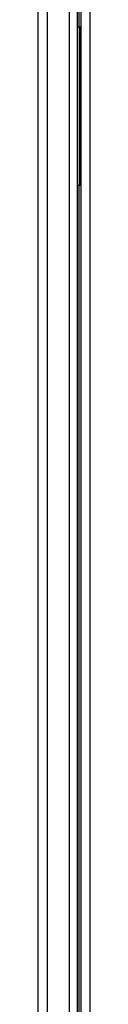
# Model space of a CAD drawing. Header units: millimetres. Extents: x 0 to 200, y 0 to 287.
# Tile 4 of 78: x 36.286 to 36.944, y 129.176 to 141.597. Entities that reach past the tile are written whole.
import ezdxf

# ---------------------------------------------------------------- set-up
doc = ezdxf.new("R2010")
doc.units = ezdxf.units.MM
doc.layers.add('148.255_BW4C_CTM', color=7, linetype='Continuous')
doc.layers.add('Standard', color=7, linetype='Continuous')

# ---------------------------------------------------------------- blocks, each defined once
blk = doc.blocks.new('SE2')
at = {"layer": '148.255_BW4C_CTM', "color": 7, "linetype": 'Continuous'}
for p, q in [((36.286, 153.536), (36.286, 106.776)), ((36.406, 106.776), (36.406, 153.526)), ((36.678, 153.146), (36.678, 106.776)), ((36.786, 106.776), (36.786, 153.146)), ((36.806, 141.506), (36.806, 144.956)), ((36.826, 144.588), (36.826, 106.774)), ((36.944, 106.774), (36.944, 144.588)), ((36.786, 141.506), (36.806, 141.506)), ((36.805, 141.506), (36.805, 139.506)), ((36.806, 141.506), (36.826, 141.506)), ((36.821, 141.506), (36.821, 139.506)), ((36.806, 139.506), (36.786, 139.506)), ((36.806, 126.506), (36.806, 139.506)), ((36.826, 139.506), (36.806, 139.506))]:
    blk.add_line(p, q, dxfattribs=at)

msp = doc.modelspace()

# ---------------------------------------------------------------- block references
at = {"layer": 'Standard'}
msp.add_blockref('SE2', (0, 0), dxfattribs=at)

doc.saveas('drawing.dxf')
